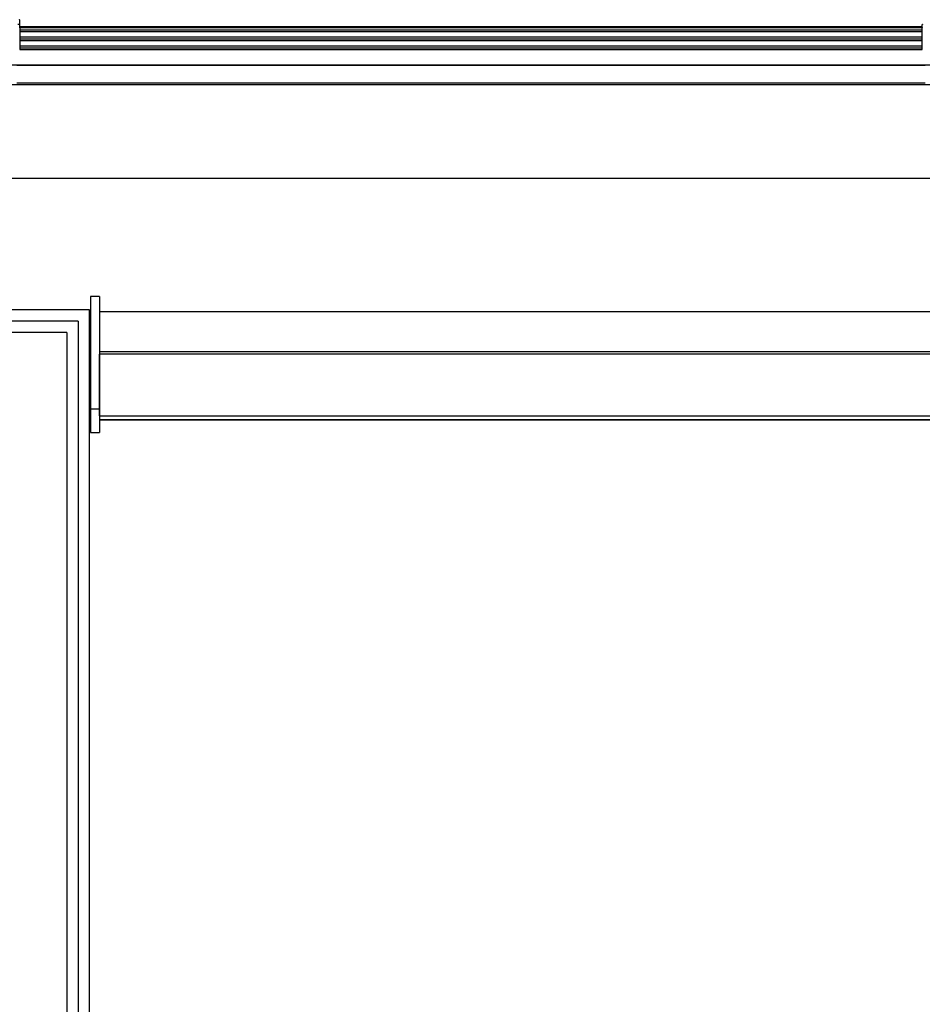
# Model space of a CAD drawing. Header units: millimetres. Extents: x 45983 to 94428, y -13359 to 18562.
# Tile 24 of 57: x 86688 to 87684, y -3228 to -2142. Entities that reach past the tile are written whole.
import ezdxf

# ---------------------------------------------------------------- set-up
doc = ezdxf.new("R2010")
doc.units = ezdxf.units.MM

msp = doc.modelspace()

# ---------------------------------------------------------------- linework, layer by layer
for p, q in [((86686, -2146.8), (86688, -2146.8)), ((86688, -2146.8), (86688, -2142)), ((86688.3, -2150.5), (86688, -2147.1)), ((87683.6, -2149.8), (86688, -2149.8)), ((87683.4, -2150.5), (87683.6, -2147.1)), ((87683.6, -2150.8), (86688, -2150.8)), ((86688, -2150.8), (86688, -2174.8)), ((86688, -2152.8), (87683.6, -2152.8)), ((86688, -2154.8), (87683.6, -2154.8)), ((86688, -2160.8), (87683.6, -2160.8)), ((87683.6, -2174.8), (87683.6, -2150.8)), ((86688, -2162.8), (87683.6, -2162.8)), ((86688, -2164.8), (87683.6, -2164.8)), ((86688, -2170.8), (87683.6, -2170.8)), ((86688, -2172.8), (87683.6, -2172.8)), ((86688, -2174.8), (87683.6, -2174.8)), ((87738.7, -2192), (85561.3, -2192)), ((87686.7, -2192), (86685, -2192)), ((86685, -2192), (87686.7, -2192)), ((87763.8, -2213.8), (85536.2, -2213.8)), ((87686.7, -2211.8), (86685, -2211.8)), ((92062.4, -2317), (86660, -2317)), ((86776.2, -2447), (86766.2, -2447)), ((86766.2, -2447), (86766.2, -2597)), ((86776.2, -2447), (86776.2, -2597)), ((86765, -2461.8), (86656, -2461.8)), ((86765, -2710.9), (86765, -2461.8)), ((86776.2, -2463.8), (89900, -2463.8)), ((86752.5, -2474.3), (86652.5, -2474.3)), ((86752.5, -2474.3), (86752.5, -2710.9)), ((86740, -2486.8), (86665, -2486.8)), ((86740, -2486.8), (86740, -2710.9)), ((89889.6, -2508), (86776.2, -2508)), ((89889.6, -2510.6), (86776.2, -2510.6)), ((86776.2, -2578.6), (86776.2, -2510.6)), ((86766.2, -2583), (86766.2, -2570.9)), ((86766.2, -2570.9), (86776.2, -2570.9)), ((86776.2, -2578.6), (89889.6, -2578.6)), ((89889.6, -2583), (86776.2, -2583)), ((86776.2, -2583), (89889.6, -2583)), ((86766.2, -2597), (86776.2, -2597)), ((86740, -2710.9), (86740, -4492)), ((86752.5, -2710.9), (86752.5, -4492)), ((86765, -4492), (86765, -2710.9))]:
    msp.add_line(p, q)
for centre, radius, start, end in [((86687.8, -2147.1), 0.226, 355.5726, 108.7905), ((86687.8, -2142), 0.25, 0, 90), ((87683.9, -2147.1), 0.226, 71.2095, 184.4274), ((86688, -2150.5), 0.3, 270, 3.3019), ((87683.7, -2150.5), 0.3, 176.6981, 270)]:
    msp.add_arc(centre, radius, start, end)

doc.saveas('drawing.dxf')
